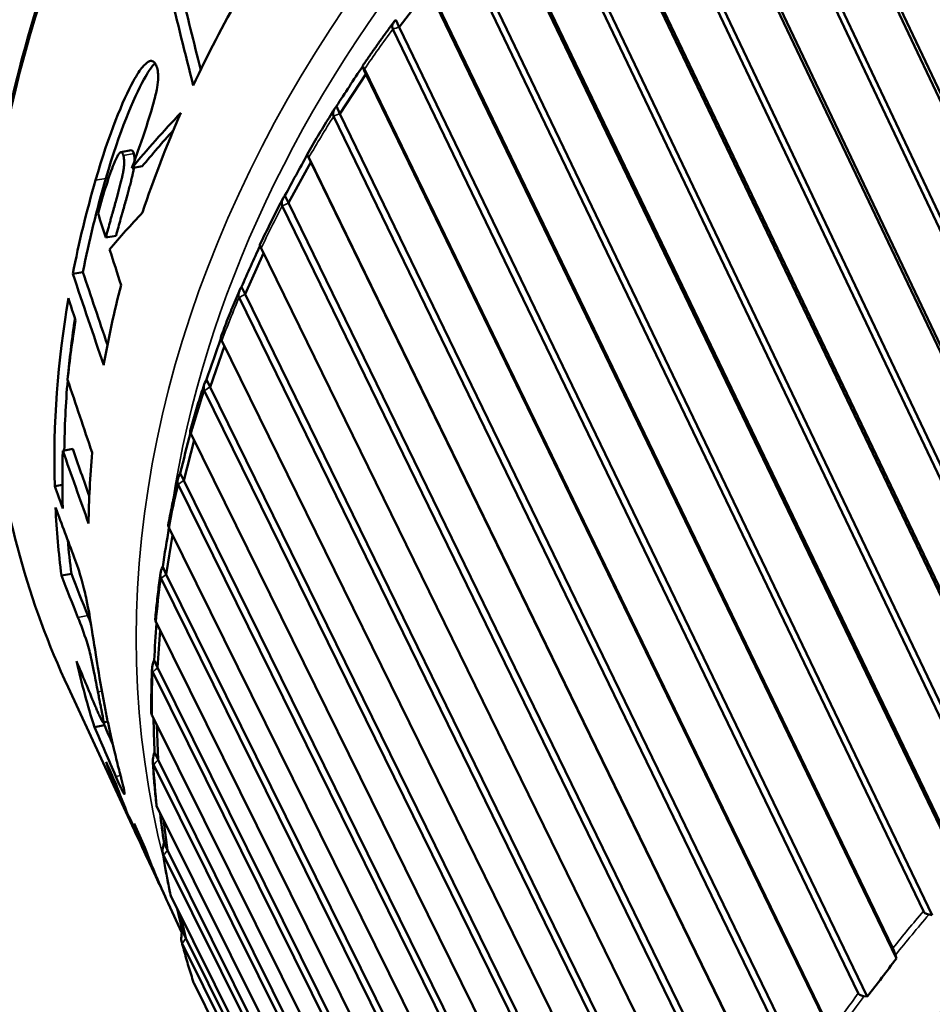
# Model space of a CAD drawing. Header units: millimetres. Extents: x 0 to 2239, y -60 to 841.
# Tile 89 of 165: x 1043.75 to 1048.21, y 186.7 to 191.51. Entities that reach past the tile are written whole.
import ezdxf

# ---------------------------------------------------------------- set-up
doc = ezdxf.new("R2010")
doc.units = ezdxf.units.MM
doc.layers.add('Sichtbar (ISO)', color=7, linetype='Continuous', lineweight=50)
doc.layers.add('Sichtbar schmal (ISO)', color=7, linetype='Continuous', lineweight=35)

msp = doc.modelspace()

# ---------------------------------------------------------------- linework, layer by layer
at = {"layer": 'Sichtbar (ISO)'}
for p, q in [((1048.8602, 189.8289), (1047.2995, 193.1311)), ((1047.3055, 193.158), (1048.8458, 189.899)), ((1048.6788, 189.5793), (1047.0698, 192.9836)), ((1048.7199, 189.5587), (1047.1009, 192.9842)), ((1049.0809, 188.143), (1046.8677, 192.7993)), ((1046.871, 192.826), (1048.8838, 188.5915)), ((1048.9032, 187.8969), (1046.6496, 192.6379)), ((1048.9469, 187.874), (1046.6811, 192.6408)), ((1048.7377, 187.6836), (1046.4632, 192.4424)), ((1046.4639, 192.4689), (1048.7262, 187.7358)), ((1048.5206, 187.5352), (1046.2583, 192.2683)), ((1048.5645, 187.5146), (1046.29, 192.2734)), ((1046.087, 192.0891), (1048.3572, 187.3643)), ((1048.3714, 187.3127), (1046.0889, 192.063)), ((1048.1688, 187.1527), (1045.8985, 191.8774)), ((1048.2127, 187.1343), (1045.9301, 191.8847)), ((1045.7427, 191.6891), (1048.0202, 186.9731)), ((1045.7472, 191.6637), (1045.604, 191.4771)), ((1048.0371, 186.9221), (1045.7472, 191.6637)), ((1045.604, 191.4771), (1045.5871, 191.5137)), ((1047.8503, 186.7518), (1045.5727, 191.4677)), ((1047.8939, 186.7356), (1045.604, 191.4771)), ((1045.4406, 191.247), (1045.3139, 191.0537)), ((1045.4406, 191.247), (1045.4236, 191.2836)), ((1045.4335, 191.2716), (1047.7175, 186.5648)), ((1047.737, 186.5147), (1045.4406, 191.247)), ((1045.3139, 191.0537), (1045.297, 191.0902)), ((1047.6104, 186.3214), (1045.3139, 191.0537)), ((1047.5672, 186.3353), (1045.2831, 191.0421)), ((1044.2927, 190.8748), (1044.2417, 190.8658)), ((1045.1711, 190.816), (1045.0618, 190.6171)), ((1045.1711, 190.816), (1045.1541, 190.8525)), ((1045.1614, 190.8396), (1047.4512, 186.1423)), ((1047.4732, 186.0932), (1045.1711, 190.816)), ((1044.2959, 190.7881), (1044.3468, 190.7971)), ((1045.0618, 190.6171), (1045.0449, 190.6536)), ((1047.364, 185.8943), (1045.0618, 190.6171)), ((1047.3215, 185.9062), (1045.0317, 190.6034)), ((1044.218, 190.4569), (1044.1681, 190.448)), ((1044.9399, 190.3723), (1044.8494, 190.1704)), ((1044.9284, 190.396), (1047.223, 185.7084)), ((1044.0559, 190.2787), (1044.0067, 190.2699)), ((1044.8494, 190.1704), (1044.8325, 190.2069)), ((1047.1149, 185.4673), (1044.8203, 190.1548)), ((1047.1565, 185.4574), (1044.8494, 190.1704)), ((1044.7359, 189.9437), (1047.0345, 185.266)), ((1044.7487, 189.9177), (1044.6782, 189.7167)), ((1044.6782, 189.7167), (1044.6612, 189.7532)), ((1046.9487, 185.0216), (1044.6502, 189.6992)), ((1046.9892, 185.0136), (1044.6782, 189.7167)), ((1044.5998, 189.4569), (1044.5492, 189.259)), ((1044.5854, 189.486), (1046.887, 184.8183)), ((1044.0062, 189.4139), (1043.9578, 189.4053)), ((1044.5492, 189.259), (1044.5323, 189.2955)), ((1043.9558, 189.2383), (1043.9181, 189.2316)), ((1046.8241, 184.5722), (1044.5225, 189.2398)), ((1046.8633, 184.566), (1044.5492, 189.259)), ((1044.4779, 189.0259), (1046.7816, 184.3682)), ((1044.4944, 188.9925), (1044.4635, 188.8005)), ((1044.4635, 188.8005), (1044.4465, 188.837)), ((1043.9995, 188.8034), (1043.9511, 188.7948)), ((1046.7796, 184.1176), (1044.4635, 188.8005)), ((1046.7419, 184.1221), (1044.4383, 188.7797)), ((1044.4141, 188.5665), (1046.7189, 183.9188)), ((1044.4336, 188.5272), (1044.4215, 188.3444)), ((1044.4215, 188.3444), (1044.4046, 188.3809)), ((1046.7028, 183.6745), (1044.398, 188.3221)), ((1046.7388, 183.6714), (1044.4215, 188.3444)), ((1043.9833, 188.2482), (1044.3064, 187.5519)), ((1044.3943, 188.1111), (1046.6993, 183.4733)), ((1044.1616, 188.0627), (1044.1121, 188.0539)), ((1044.1776, 188.0808), (1044.155, 188.0768)), ((1044.4183, 188.0629), (1044.4237, 187.8936)), ((1044.4237, 187.8936), (1044.4067, 187.9301)), ((1046.7069, 183.2323), (1044.402, 187.8701)), ((1046.7411, 183.2306), (1044.4237, 187.8936)), ((1044.4189, 187.6627), (1046.7231, 183.0345)), ((1044.4502, 187.5998), (1044.4699, 187.4514)), ((1044.4699, 187.4514), (1044.4529, 187.4879)), ((1044.3459, 187.4668), (1044.3661, 187.4234)), ((1046.7865, 182.7981), (1044.4699, 187.4514)), ((1046.7543, 182.7986), (1044.4502, 187.4267)), ((1044.4076, 187.3338), (1044.4297, 187.2862)), ((1044.4875, 187.2243), (1046.79, 182.6057)), ((1044.4733, 187.1922), (1044.5406, 187.0474)), ((1044.533, 187.1332), (1044.5598, 187.0206)), ((1048.1969, 187.1371), (1048.2127, 187.1343)), ((1044.5598, 187.0206), (1044.5429, 187.0571)), ((1046.8747, 182.3769), (1044.5598, 187.0206)), ((1046.8446, 182.3763), (1044.5422, 186.995)), ((1048.0371, 186.9221), (1048.0324, 186.9384)), ((1044.5998, 186.7991), (1046.8995, 182.1896)), ((1047.8782, 186.7376), (1047.8939, 186.7356))]:
    msp.add_line(p, q, dxfattribs=at)
for centre, major_axis, ratio, start_param, end_param in [((1049.6173, 191.8458), (-5.8053, -2.6942), 0.788675, 4.996976, 6.166491), ((1195.3143, 208.5787), (-153.157, 4.6574), 0.715192, 0.197454, 0.201748), ((1193.5231, 208.2924), (-151.262, 4.5995), 0.715192, 0.196643, 0.200367), ((1050.4827, 189.9812), (-6.0094, -2.789), 0.788675, 5.446021, 5.529227), ((1045.3698, 191.1665), (-0.2392, -0.3663), 0.045239, 4.416673, 4.951666), ((1050.3753, 190.8163), (-6.6796, -1.9302), 0.441628, 5.63508, 5.711763), ((1050.4827, 189.9812), (-6.0094, -2.789), 0.788675, 5.554159, 5.643859), ((1050.3772, 190.8158), (-6.6334, -1.9153), 0.441629, 5.659583, 5.709464), ((1045.109, 190.7327), (-0.2062, -0.3768), 0.043704, 4.412659, 4.947652), ((1050.3158, 190.3409), (6.0094, 2.789), 0.788675, 2.539202, 2.622603), ((1050.3158, 190.3409), (-5.964, -2.7679), 0.788675, 5.678623, 5.762695), ((1050.1245, 190.753), (-6.4327, -1.8481), 0.387796, 5.704282, 5.762863), ((1044.8875, 190.2881), (-0.1718, -0.3848), 0.041759, 4.412865, 4.94354), ((1292.9748, 228.6472), (-255.7233, 5.3699), 0.69881, 0.246333, 0.248371), ((1295.0045, 229.004), (-257.8738, 5.4151), 0.69881, 0.246576, 0.249109), ((1050.4827, 189.9812), (-6.0094, -2.789), 0.788675, 5.70863, 5.779865), ((1050.3158, 190.3409), (-6.0094, -2.789), 0.788675, 5.785691, 5.954405), ((1050.355, 190.2564), (-6.0094, -2.789), 0.788675, 5.790286, 5.843051), ((1050.3158, 190.3409), (-5.964, -2.7679), 0.788675, 5.804189, 5.854151), ((1044.7068, 189.8358), (-0.1363, -0.3902), 0.039345, 4.418622, 4.939278), ((1053.112, 184.3159), (-5.711, -2.6505), 0.788675, 2.728639, 6.598764), ((1050.3158, 190.3409), (-5.964, -2.7679), 0.788675, 5.859541, 5.923328), ((1211.6233, 216.5324), (-172.5013, 6.2753), 0.724871, 0.265709, 0.268624), ((1044.5683, 189.3788), (-0.0998, -0.3928), 0.036358, 4.427718, 4.935243), ((1212.2164, 217.8884), (-173.6233, 6.3167), 0.72487, 0.278082, 0.279955), ((1050.355, 190.2564), (-6.0094, -2.789), 0.788675, 5.906683, 5.958933), ((1213.4514, 218.1072), (-174.9514, 6.365), 0.72487, 0.278159, 0.281033), ((1050.4827, 189.9812), (-6.0094, -2.789), 0.788675, 5.857889, 5.921449), ((1050.3158, 190.3409), (-6.0094, -2.789), 0.788675, 5.973877, 6.036293), ((1234.8806, 223.3693), (-197.8117, 6.2641), 0.717196, 0.287655, 0.289423), ((1044.4727, 188.9203), (-0.0626, -0.3928), 0.032779, 4.440881, 4.931228), ((1050.3158, 190.3409), (-5.964, -2.7679), 0.788675, 6.005524, 6.036883), ((1044.4208, 188.4634), (-0.025, -0.3901), 0.028562, 4.458779, 4.927461), ((1050.3158, 190.3409), (-6.0094, -2.789), 0.788675, 6.116566, 6.180206), ((1049.2762, 193.8716), (9.9568, -26.1147), 0.247302, 4.829431, 4.837718), ((1050.3158, 190.3409), (-5.964, -2.7679), 0.788675, 6.179004, 6.181917), ((1217.9413, 224.4649), (-182.0649, 5.7665), 0.717195, 0.326376, 0.327128), ((1044.413, 188.0112), (0.0127, -0.3847), 0.023707, 4.48624, 4.924088), ((1219.4366, 224.7343), (-183.6644, 5.8172), 0.717195, 0.326048, 0.327954), ((1050.3158, 190.3409), (-6.0094, -2.789), 0.788675, 6.214538, 6.292168), ((1050.3553, 190.2557), (-6.0094, -2.789), 0.788675, 6.218707, 6.283185), ((1044.4492, 187.5669), (-0.0503, 0.3767), 0.018256, 1.390706, 1.779671), ((1050.3754, 190.2123), (-6.0094, -2.789), 0.788675, 6.242463, 6.292632), ((1050.4391, 190.0751), (-6.0094, -2.789), 0.788675, 6.221934, 6.293096), ((1050.417, 190.1228), (-6.0094, -2.789), 0.788675, 6.246882, 6.283185), ((1050.4827, 189.9812), (-6.0094, -2.789), 0.788675, 6.226543, 6.283185), ((1044.5293, 187.1334), (-0.0876, 0.3662), 0.012301, 1.480004, 1.777547), ((1046.2166, 190.4502), (2.6741, 5.8394), 0.526212, 4.282131, 4.321059)]:
    msp.add_ellipse(centre, major_axis=major_axis, ratio=ratio, start_param=start_param, end_param=end_param, dxfattribs=at)
msp.add_ellipse((1053.9137, 182.5883), major_axis=(-4.9435, -2.2943), ratio=0.788675, dxfattribs=at)
for points, knots in [([(1056.002, 193.8261), (1055.7673, 194.3317), (1055.4302, 194.7895), (1054.5847, 195.5645), (1054.076, 195.8811), (1052.937, 196.342), (1052.3062, 196.4853), (1050.9867, 196.5832), (1050.2981, 196.5373), (1048.9334, 196.2607), (1048.2575, 196.03), (1046.9871, 195.407), (1046.3928, 195.0149), (1045.3461, 194.1085), (1044.8938, 193.5944), (1044.1777, 192.4962), (1043.9138, 191.9123), (1043.6023, 190.7346), (1043.5542, 190.141), (1043.6673, 189.1092), (1043.7909, 188.6628), (1043.9833, 188.2482)], [3.465845, 3.465845, 3.465845, 3.465845, 3.782958, 3.782958, 4.101208, 4.101208, 4.421299, 4.421299, 4.74239, 4.74239, 5.063788, 5.063788, 5.385233, 5.385233, 5.706605, 5.706605, 6.02759, 6.02759, 6.347406, 6.347406, 6.607437, 6.607437, 6.607437, 6.607437]), ([(1045.5792, 191.5046), (1045.5686, 191.4902), (1045.558, 191.4757), (1045.5369, 191.4468), (1045.5264, 191.4322), (1045.5056, 191.4032), (1045.4952, 191.3886), (1045.4747, 191.3594), (1045.4644, 191.3448), (1045.4441, 191.3155), (1045.434, 191.3008), (1045.424, 191.2861)], [5.64165371, 5.64165371, 5.64165371, 5.64165371, 5.65022441, 5.65022441, 5.65879511, 5.65879511, 5.66736582, 5.66736582, 5.67593652, 5.67593652, 5.68450722, 5.68450722, 5.68450722, 5.68450722]), ([(1045.5871, 191.5137), (1045.58, 191.5064), (1045.5738, 191.4974), (1045.5692, 191.4828), (1045.5694, 191.4748), (1045.5723, 191.4686), (1045.5724, 191.4683), (1045.5726, 191.468), (1045.5727, 191.4677)], [0.12922201, 0.12922201, 0.12922201, 0.12922201, 0.13675171, 0.13675171, 0.14339331, 0.14339331, 0.14339331, 0.14371764, 0.14371764, 0.14371764, 0.14371764]), ([(1044.4141, 191.2908), (1044.4114, 191.2966), (1044.4083, 191.3015), (1044.402, 191.3082), (1044.3989, 191.3102), (1044.3913, 191.3126), (1044.3851, 191.3127), (1044.3665, 191.3023), (1044.3569, 191.2928), (1044.3366, 191.2681), (1044.3218, 191.2471), (1044.2522, 191.1201), (1044.1838, 190.9553), (1044.1178, 190.7283)], [0.000001, 0.000001, 0.000001, 0.000001, 0.00621562, 0.00621562, 0.01135216, 0.01135216, 0.01784806, 0.01784806, 0.02475346, 0.02475346, 0.03299059, 0.03299059, 0.0539234, 0.0539234, 0.0539234, 0.0539234]), ([(1044.4085, 191.3006), (1044.4057, 191.2976), (1044.4028, 191.2944), (1044.389, 191.2777), (1044.3741, 191.2568), (1044.3039, 191.1299), (1044.2346, 190.9645), (1044.1681, 190.7372)], [0.02281095, 0.02281095, 0.02281095, 0.02281095, 0.02493748, 0.02493748, 0.03328751, 0.03328751, 0.05468303, 0.05468303, 0.05468303, 0.05468303]), ([(1044.2959, 190.7881), (1044.3089, 190.8259), (1044.3705, 190.9909), (1044.4094, 191.1344), (1044.4152, 191.1582), (1044.4226, 191.2017), (1044.424, 191.2165), (1044.4249, 191.2413), (1044.4242, 191.253), (1044.4205, 191.2743), (1044.4176, 191.2832), (1044.4141, 191.2908)], [0.000001, 0.000001, 0.000001, 0.000001, 0.02751651, 0.02751651, 0.03262038, 0.03262038, 0.03687996, 0.03687996, 0.04158533, 0.04158533, 0.0462936, 0.0462936, 0.0462936, 0.0462936]), ([(1045.4335, 191.2716), (1045.4333, 191.2719), (1045.4332, 191.2722), (1045.433, 191.2725), (1045.4302, 191.2787), (1045.4276, 191.2834), (1045.4244, 191.2872), (1045.4236, 191.2863), (1045.4236, 191.2836)], [0.14306897, 0.14306897, 0.14306897, 0.14306897, 0.14339331, 0.14339331, 0.14339331, 0.15003491, 0.15003491, 0.15756461, 0.15756461, 0.15756461, 0.15756461]), ([(1045.288, 191.0784), (1045.2787, 191.0636), (1045.2695, 191.0488), (1045.2512, 191.0191), (1045.2421, 191.0043), (1045.224, 190.9745), (1045.215, 190.9596), (1045.1973, 190.9297), (1045.1884, 190.9148), (1045.1709, 190.8848), (1045.1622, 190.8699), (1045.1536, 190.8548)], [5.72453986, 5.72453986, 5.72453986, 5.72453986, 5.73302366, 5.73302366, 5.74150746, 5.74150746, 5.74999126, 5.74999126, 5.75847507, 5.75847507, 5.76695887, 5.76695887, 5.76695887, 5.76695887]), ([(1045.297, 191.0902), (1045.29, 191.0823), (1045.284, 191.0727), (1045.2795, 191.0574), (1045.2798, 191.0491), (1045.2827, 191.043), (1045.2828, 191.0427), (1045.283, 191.0424), (1045.2831, 191.0421)], [0.12922201, 0.12922201, 0.12922201, 0.12922201, 0.13675171, 0.13675171, 0.14339331, 0.14339331, 0.14339331, 0.14371764, 0.14371764, 0.14371764, 0.14371764]), ([(1044.2539, 190.8497), (1044.2529, 190.8531), (1044.2518, 190.8563), (1044.2494, 190.8612), (1044.2481, 190.863), (1044.2451, 190.8657), (1044.2433, 190.8662), (1044.2392, 190.8652), (1044.237, 190.8635), (1044.2316, 190.8575), (1044.2283, 190.852), (1044.2205, 190.8377), (1044.2148, 190.826), (1044.1856, 190.7547), (1044.1573, 190.666), (1044.1301, 190.5664)], [0.000001, 0.000001, 0.000001, 0.000001, 0.00297133, 0.00297133, 0.00543519, 0.00543519, 0.00852556, 0.00852556, 0.01189239, 0.01189239, 0.01719532, 0.01719532, 0.02408127, 0.02408127, 0.04321745, 0.04321745, 0.04321745, 0.04321745]), ([(1044.2927, 190.8748), (1044.2945, 190.8751), (1044.2961, 190.8746), (1044.2991, 190.872), (1044.3003, 190.8702), (1044.3027, 190.8654), (1044.3039, 190.8622), (1044.3049, 190.8587)], [-0.008293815, -0.008293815, -0.008293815, -0.008293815, -0.0054334, -0.0054334, -0.002970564, -0.002970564, -0.000001, -0.000001, -0.000001, -0.000001]), ([(1044.3049, 190.8587), (1044.3063, 190.8539), (1044.3073, 190.8488), (1044.308, 190.8436), (1044.3087, 190.8384), (1044.309, 190.8329), (1044.3091, 190.8273), (1044.3091, 190.8269), (1044.3091, 190.8265), (1044.3091, 190.8261)], [0, 0, 0, 0, 0.0666667, 0.0666667, 0.0666667, 0.1333333, 0.1333333, 0.1333333, 0.137926, 0.137926, 0.137926, 0.137926]), ([(1045.1614, 190.8396), (1045.1613, 190.8399), (1045.1611, 190.8402), (1045.161, 190.8405), (1045.1581, 190.8467), (1045.1557, 190.8515), (1045.1534, 190.8556), (1045.1533, 190.855), (1045.1541, 190.8525)], [0.14306897, 0.14306897, 0.14306897, 0.14306897, 0.14339331, 0.14339331, 0.14339331, 0.15003491, 0.15003491, 0.15756461, 0.15756461, 0.15756461, 0.15756461]), ([(1044.2539, 190.8497), (1044.2553, 190.8449), (1044.2563, 190.8399), (1044.2571, 190.8347), (1044.2578, 190.8295), (1044.2581, 190.8241), (1044.2582, 190.8185), (1044.2582, 190.8129), (1044.258, 190.807), (1044.2575, 190.8009), (1044.2569, 190.7947), (1044.2561, 190.7883), (1044.2551, 190.7815), (1044.254, 190.7748), (1044.2527, 190.7678), (1044.2513, 190.7605), (1044.251, 190.759), (1044.2506, 190.7574), (1044.2503, 190.7558), (1044.2491, 190.75), (1044.2478, 190.7441), (1044.2464, 190.7381), (1044.2447, 190.7303), (1044.2428, 190.7223), (1044.2407, 190.7141), (1044.2387, 190.7058), (1044.2365, 190.6972), (1044.2342, 190.6884), (1044.2319, 190.6795), (1044.2294, 190.6704), (1044.2268, 190.6609), (1044.2262, 190.6587), (1044.2256, 190.6565), (1044.225, 190.6543), (1044.223, 190.6469), (1044.2209, 190.6393), (1044.2187, 190.6314), (1044.2159, 190.6213), (1044.213, 190.6108), (1044.2099, 190.5999), (1044.2069, 190.5889), (1044.2037, 190.5777), (1044.2004, 190.5659), (1044.1991, 190.5611), (1044.1977, 190.5563), (1044.1964, 190.5513), (1044.1944, 190.5442), (1044.1923, 190.5369), (1044.1903, 190.5295), (1044.1868, 190.5169), (1044.1832, 190.5038), (1044.1795, 190.4903), (1044.1758, 190.4767), (1044.172, 190.4626), (1044.1681, 190.448)], [0, 0, 0, 0, 0.066667, 0.066667, 0.066667, 0.133333, 0.133333, 0.133333, 0.2, 0.2, 0.2, 0.266667, 0.266667, 0.266667, 0.333333, 0.333333, 0.333333, 0.347781, 0.347781, 0.347781, 0.4, 0.4, 0.4, 0.466667, 0.466667, 0.466667, 0.533333, 0.533333, 0.533333, 0.6, 0.6, 0.6, 0.615283, 0.615283, 0.615283, 0.666667, 0.666667, 0.666667, 0.733333, 0.733333, 0.733333, 0.8, 0.8, 0.8, 0.827339, 0.827339, 0.827339, 0.866667, 0.866667, 0.866667, 0.933333, 0.933333, 0.933333, 1, 1, 1, 1]), ([(1044.3058, 190.7899), (1044.3048, 190.7834), (1044.3035, 190.7766), (1044.3021, 190.7696), (1044.3017, 190.768), (1044.3014, 190.7664), (1044.3011, 190.7648), (1044.2998, 190.7591), (1044.2985, 190.7532), (1044.2972, 190.7471), (1044.2954, 190.7394), (1044.2935, 190.7314), (1044.2914, 190.7231), (1044.2893, 190.7148), (1044.2871, 190.7063), (1044.2848, 190.6974), (1044.2824, 190.6885), (1044.28, 190.6794), (1044.2773, 190.6699), (1044.2767, 190.6677), (1044.2761, 190.6655), (1044.2755, 190.6633), (1044.2735, 190.6559), (1044.2714, 190.6483), (1044.2692, 190.6404), (1044.2663, 190.6303), (1044.2634, 190.6197), (1044.2603, 190.6088), (1044.2572, 190.5979), (1044.254, 190.5866), (1044.2507, 190.5749), (1044.2493, 190.5701), (1044.248, 190.5652), (1044.2466, 190.5602), (1044.2446, 190.5531), (1044.2425, 190.5458), (1044.2404, 190.5384), (1044.2369, 190.5258), (1044.2333, 190.5127), (1044.2295, 190.4992), (1044.2258, 190.4856), (1044.2219, 190.4715), (1044.218, 190.4569)], [0.2689969, 0.2689969, 0.2689969, 0.2689969, 0.3333333, 0.3333333, 0.3333333, 0.3480513, 0.3480513, 0.3480513, 0.4, 0.4, 0.4, 0.4666667, 0.4666667, 0.4666667, 0.5333333, 0.5333333, 0.5333333, 0.6, 0.6, 0.6, 0.6154321, 0.6154321, 0.6154321, 0.6666667, 0.6666667, 0.6666667, 0.7333333, 0.7333333, 0.7333333, 0.8, 0.8, 0.8, 0.8274161, 0.8274161, 0.8274161, 0.8666667, 0.8666667, 0.8666667, 0.9333333, 0.9333333, 0.9333333, 1, 1, 1, 1]), ([(1045.0348, 190.6386), (1045.027, 190.6235), (1045.0192, 190.6085), (1045.0037, 190.5783), (1044.996, 190.5633), (1044.9808, 190.5331), (1044.9733, 190.5179), (1044.9584, 190.4877), (1044.951, 190.4725), (1044.9363, 190.4422), (1044.9291, 190.427), (1044.9219, 190.4118)], [5.80744524, 5.80744524, 5.80744524, 5.80744524, 5.81583493, 5.81583493, 5.82422463, 5.82422463, 5.83261432, 5.83261432, 5.84100402, 5.84100402, 5.84939371, 5.84939371, 5.84939371, 5.84939371]), ([(1045.0449, 190.6536), (1045.0381, 190.6451), (1045.0323, 190.635), (1045.0281, 190.619), (1045.0284, 190.6105), (1045.0313, 190.6044), (1045.0314, 190.6041), (1045.0316, 190.6038), (1045.0317, 190.6035)], [0.12922201, 0.12922201, 0.12922201, 0.12922201, 0.13675171, 0.13675171, 0.14339331, 0.14339331, 0.14339331, 0.14371764, 0.14371764, 0.14371764, 0.14371764]), ([(1044.9284, 190.3959), (1044.9282, 190.3963), (1044.9281, 190.3966), (1044.9279, 190.3969), (1044.9251, 190.403), (1044.9229, 190.408), (1044.9219, 190.411), (1044.9218, 190.4115), (1044.9219, 190.4117)], [0.143068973, 0.143068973, 0.143068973, 0.143068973, 0.143393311, 0.143393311, 0.143393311, 0.150034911, 0.150034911, 0.153034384, 0.153034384, 0.153034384, 0.153034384]), ([(1044.8216, 190.1881), (1044.8152, 190.1729), (1044.8088, 190.1578), (1044.7962, 190.1274), (1044.79, 190.1122), (1044.7777, 190.0818), (1044.7716, 190.0666), (1044.7596, 190.0362), (1044.7537, 190.0209), (1044.742, 189.9904), (1044.7362, 189.9752), (1044.7304, 189.9599)], [5.89036536, 5.89036536, 5.89036536, 5.89036536, 5.89865565, 5.89865565, 5.90694593, 5.90694593, 5.91523622, 5.91523622, 5.92352651, 5.92352651, 5.93181679, 5.93181679, 5.93181679, 5.93181679]), ([(1044.8325, 190.2069), (1044.826, 190.1979), (1044.8204, 190.1872), (1044.8165, 190.1706), (1044.817, 190.1619), (1044.8198, 190.1557), (1044.82, 190.1554), (1044.8201, 190.1551), (1044.8203, 190.1548)], [0.12922201, 0.12922201, 0.12922201, 0.12922201, 0.13675171, 0.13675171, 0.14339331, 0.14339331, 0.14339331, 0.14371764, 0.14371764, 0.14371764, 0.14371764]), ([(1044.7359, 189.9437), (1044.7358, 189.944), (1044.7356, 189.9443), (1044.7355, 189.9446), (1044.7326, 189.9508), (1044.7308, 189.9559), (1044.7303, 189.9589), (1044.7303, 189.9595), (1044.7305, 189.9598)], [0.143068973, 0.143068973, 0.143068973, 0.143068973, 0.143393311, 0.143393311, 0.143393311, 0.150034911, 0.150034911, 0.152257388, 0.152257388, 0.152257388, 0.152257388]), ([(1044.6612, 189.7532), (1044.6551, 189.7436), (1044.6498, 189.7324), (1044.6463, 189.7152), (1044.6468, 189.7064), (1044.6497, 189.7002), (1044.6498, 189.6999), (1044.65, 189.6996), (1044.6501, 189.6993)], [0.12922201, 0.12922201, 0.12922201, 0.12922201, 0.13675171, 0.13675171, 0.14339331, 0.14339331, 0.14339331, 0.14371764, 0.14371764, 0.14371764, 0.14371764]), ([(1044.6498, 189.7301), (1044.6448, 189.7149), (1044.6399, 189.6997), (1044.6303, 189.6694), (1044.6255, 189.6542), (1044.6162, 189.6238), (1044.6116, 189.6086), (1044.6025, 189.5782), (1044.598, 189.563), (1044.5892, 189.5326), (1044.5849, 189.5174), (1044.5806, 189.5021)], [5.9732944, 5.9732944, 5.9732944, 5.9732944, 5.98148242, 5.98148242, 5.98967044, 5.98967044, 5.99785846, 5.99785846, 6.00604648, 6.00604648, 6.0142345, 6.0142345, 6.0142345, 6.0142345]), ([(1044.5854, 189.486), (1044.5853, 189.4863), (1044.5852, 189.4866), (1044.585, 189.4869), (1044.5821, 189.4931), (1044.5805, 189.4983), (1044.5805, 189.5013), (1044.5805, 189.5017), (1044.5807, 189.5021)], [0.143068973, 0.143068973, 0.143068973, 0.143068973, 0.143393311, 0.143393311, 0.143393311, 0.150034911, 0.150034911, 0.151390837, 0.151390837, 0.151390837, 0.151390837]), ([(1044.5207, 189.2676), (1044.5172, 189.2526), (1044.5138, 189.2375), (1044.5071, 189.2074), (1044.5038, 189.1923), (1044.4974, 189.1622), (1044.4942, 189.1471), (1044.4881, 189.1169), (1044.4851, 189.1019), (1044.4792, 189.0717), (1044.4763, 189.0566), (1044.4735, 189.0416)], [6.05622511, 6.05622511, 6.05622511, 6.05622511, 6.06431101, 6.06431101, 6.0723969, 6.0723969, 6.0804828, 6.0804828, 6.08856869, 6.08856869, 6.09665459, 6.09665459, 6.09665459, 6.09665459]), ([(1044.5323, 189.2955), (1044.5265, 189.2855), (1044.5216, 189.2737), (1044.5185, 189.256), (1044.5192, 189.247), (1044.5221, 189.2408), (1044.5222, 189.2405), (1044.5224, 189.2402), (1044.5225, 189.2399)], [0.12922201, 0.12922201, 0.12922201, 0.12922201, 0.13675171, 0.13675171, 0.14339331, 0.14339331, 0.14339331, 0.14371764, 0.14371764, 0.14371764, 0.14371764]), ([(1044.4779, 189.0259), (1044.4778, 189.0262), (1044.4776, 189.0265), (1044.4775, 189.0268), (1044.4746, 189.033), (1044.4732, 189.0383), (1044.4735, 189.0412), (1044.4735, 189.0414), (1044.4735, 189.0415)], [0.143068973, 0.143068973, 0.143068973, 0.143068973, 0.143393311, 0.143393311, 0.143393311, 0.150034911, 0.150034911, 0.150425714, 0.150425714, 0.150425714, 0.150425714]), ([(1044.0139, 188.8833), (1044.0263, 188.8507), (1044.039, 188.813), (1044.061, 188.7344), (1044.0683, 188.7027), (1044.0838, 188.629), (1044.0919, 188.5804), (1044.1107, 188.4628), (1044.121, 188.3945), (1044.1404, 188.2752), (1044.1526, 188.2053), (1044.1664, 188.1359)], [0.000001, 0.000001, 0.000001, 0.000001, 0.0281775, 0.0281775, 0.0526411, 0.0526411, 0.0976299, 0.0976299, 0.1614905, 0.1614905, 0.251883, 0.251883, 0.251883, 0.251883]), ([(1044.4465, 188.837), (1044.4412, 188.8265), (1044.4368, 188.8143), (1044.4341, 188.796), (1044.435, 188.7869), (1044.4378, 188.7807), (1044.438, 188.7804), (1044.4381, 188.7801), (1044.4383, 188.7798)], [0.12922201, 0.12922201, 0.12922201, 0.12922201, 0.13675171, 0.13675171, 0.14339331, 0.14339331, 0.14339331, 0.14371764, 0.14371764, 0.14371764, 0.14371764]), ([(1044.4353, 188.804), (1044.4333, 188.7891), (1044.4313, 188.7743), (1044.4275, 188.7445), (1044.4257, 188.7297), (1044.4222, 188.6999), (1044.4205, 188.6851), (1044.4173, 188.6554), (1044.4157, 188.6405), (1044.4127, 188.6109), (1044.4113, 188.596), (1044.41, 188.5812)], [6.13914884, 6.13914884, 6.13914884, 6.13914884, 6.1471363, 6.1471363, 6.15512375, 6.15512375, 6.16311121, 6.16311121, 6.17109866, 6.17109866, 6.17908612, 6.17908612, 6.17908612, 6.17908612]), ([(1044.0315, 188.5904), (1044.0468, 188.5518), (1044.0617, 188.5128), (1044.0791, 188.4579), (1044.0836, 188.4427), (1044.0908, 188.4154), (1044.0945, 188.4009), (1044.1031, 188.3617), (1044.1073, 188.3404), (1044.1177, 188.2864), (1044.1236, 188.2551), (1044.1291, 188.2267)], [-0.1304188, -0.1304188, -0.1304188, -0.1304188, -0.0732231, -0.0732231, -0.0527252, -0.0527252, -0.037817, -0.037817, -0.021769, -0.021769, -0.000001, -0.000001, -0.000001, -0.000001]), ([(1044.4141, 188.5665), (1044.4139, 188.5668), (1044.4138, 188.5671), (1044.4136, 188.5674), (1044.4111, 188.573), (1044.4098, 188.578), (1044.41, 188.5812)], [0.143068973, 0.143068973, 0.143068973, 0.143068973, 0.143393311, 0.143393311, 0.143393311, 0.149370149, 0.149370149, 0.149370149, 0.149370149]), ([(1044.4046, 188.3809), (1044.3998, 188.3699), (1044.3958, 188.3572), (1044.3937, 188.3385), (1044.3947, 188.3292), (1044.3976, 188.3231), (1044.3977, 188.3227), (1044.3979, 188.3225), (1044.398, 188.3221)], [0.12922201, 0.12922201, 0.12922201, 0.12922201, 0.13675171, 0.13675171, 0.14339331, 0.14339331, 0.14339331, 0.14371764, 0.14371764, 0.14371764, 0.14371764]), ([(1044.3943, 188.3424), (1044.3937, 188.3278), (1044.3932, 188.3132), (1044.3923, 188.2841), (1044.3919, 188.2695), (1044.3913, 188.2404), (1044.391, 188.2258), (1044.3906, 188.1968), (1044.3905, 188.1822), (1044.3904, 188.1532), (1044.3904, 188.1387), (1044.3905, 188.1242)], [6.22205577, 6.22205577, 6.22205577, 6.22205577, 6.22995244, 6.22995244, 6.2378491, 6.2378491, 6.24574577, 6.24574577, 6.25364244, 6.25364244, 6.26153911, 6.26153911, 6.26153911, 6.26153911]), ([(1044.1291, 188.2267), (1044.131, 188.2169), (1044.1328, 188.2076), (1044.1345, 188.1987), (1044.1363, 188.1899), (1044.138, 188.1814), (1044.1396, 188.1734), (1044.1412, 188.1654), (1044.1427, 188.1579), (1044.1441, 188.1507), (1044.145, 188.1462), (1044.1459, 188.1419), (1044.1467, 188.1377), (1044.1472, 188.1352), (1044.1476, 188.1328), (1044.1481, 188.1305), (1044.1493, 188.1242), (1044.1505, 188.1183), (1044.1515, 188.1129), (1044.1525, 188.1074), (1044.1534, 188.1025), (1044.1541, 188.0981), (1044.1548, 188.0938), (1044.1554, 188.09), (1044.1557, 188.087), (1044.1561, 188.0839), (1044.1562, 188.0815), (1044.1562, 188.0798), (1044.1561, 188.0782), (1044.1558, 188.0772), (1044.1553, 188.0769), (1044.1548, 188.0766), (1044.1541, 188.0769), (1044.1532, 188.0778), (1044.1523, 188.0788), (1044.1511, 188.0805), (1044.1497, 188.0828), (1044.1483, 188.0852), (1044.1466, 188.0883), (1044.1447, 188.0922), (1044.1428, 188.096), (1044.1407, 188.1005), (1044.1384, 188.1055), (1044.1361, 188.1106), (1044.1336, 188.1162), (1044.131, 188.1223), (1044.1283, 188.1284), (1044.1255, 188.1349), (1044.1226, 188.1419), (1044.1196, 188.149), (1044.1165, 188.1564), (1044.1132, 188.1642)], [0, 0, 0, 0, 0.0625, 0.0625, 0.0625, 0.125, 0.125, 0.125, 0.1875, 0.1875, 0.1875, 0.226992, 0.226992, 0.226992, 0.25, 0.25, 0.25, 0.3125, 0.3125, 0.3125, 0.375, 0.375, 0.375, 0.4375, 0.4375, 0.4375, 0.5, 0.5, 0.5, 0.5625, 0.5625, 0.5625, 0.625, 0.625, 0.625, 0.6875, 0.6875, 0.6875, 0.75, 0.75, 0.75, 0.8125, 0.8125, 0.8125, 0.875, 0.875, 0.875, 0.9375, 0.9375, 0.9375, 1, 1, 1, 1]), ([(1044.217, 187.8126), (1044.2221, 187.801), (1044.2267, 187.7905), (1044.2309, 187.7812), (1044.2351, 187.7719), (1044.2389, 187.7638), (1044.2422, 187.7568), (1044.2454, 187.7499), (1044.2483, 187.7442), (1044.2506, 187.7396), (1044.253, 187.735), (1044.2549, 187.7317), (1044.2565, 187.7294), (1044.258, 187.7272), (1044.259, 187.7261), (1044.2597, 187.7262), (1044.2603, 187.7262), (1044.2606, 187.7275), (1044.2604, 187.7299), (1044.2602, 187.7324), (1044.2596, 187.736), (1044.2586, 187.741), (1044.2576, 187.7459), (1044.2562, 187.7521), (1044.2544, 187.7595), (1044.2526, 187.7669), (1044.2505, 187.7754), (1044.2481, 187.785), (1044.2471, 187.7889), (1044.2461, 187.7929), (1044.245, 187.7971), (1044.2434, 187.8032), (1044.2417, 187.8098), (1044.24, 187.8167), (1044.237, 187.8282), (1044.2338, 187.8408), (1044.2304, 187.8544), (1044.2269, 187.868), (1044.2233, 187.8826), (1044.2194, 187.8982), (1044.2156, 187.9138), (1044.2115, 187.9304), (1044.2074, 187.9481), (1044.2032, 187.9657), (1044.1988, 187.9843), (1044.1944, 188.0041), (1044.1899, 188.0238), (1044.1853, 188.0446), (1044.1807, 188.0665), (1044.176, 188.0885), (1044.1712, 188.1116), (1044.1664, 188.1359)], [0, 0, 0, 0, 0.0625, 0.0625, 0.0625, 0.125, 0.125, 0.125, 0.1875, 0.1875, 0.1875, 0.25, 0.25, 0.25, 0.3125, 0.3125, 0.3125, 0.375, 0.375, 0.375, 0.4375, 0.4375, 0.4375, 0.5, 0.5, 0.5, 0.5625, 0.5625, 0.5625, 0.587738, 0.587738, 0.587738, 0.625, 0.625, 0.625, 0.6875, 0.6875, 0.6875, 0.75, 0.75, 0.75, 0.8125, 0.8125, 0.8125, 0.875, 0.875, 0.875, 0.9375, 0.9375, 0.9375, 1, 1, 1, 1]), ([(1044.3943, 188.1111), (1044.3942, 188.1114), (1044.394, 188.1117), (1044.3939, 188.112), (1044.3918, 188.1166), (1044.3907, 188.1209), (1044.3906, 188.1241)], [0.143068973, 0.143068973, 0.143068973, 0.143068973, 0.143393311, 0.143393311, 0.143393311, 0.148291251, 0.148291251, 0.148291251, 0.148291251]), ([(1044.4067, 187.9301), (1044.4024, 187.9188), (1044.399, 187.9057), (1044.3975, 187.8866), (1044.3987, 187.8772), (1044.4015, 187.871), (1044.4017, 187.8707), (1044.4018, 187.8704), (1044.402, 187.8701)], [0.12922201, 0.12922201, 0.12922201, 0.12922201, 0.13675171, 0.13675171, 0.14339331, 0.14339331, 0.14339331, 0.14371764, 0.14371764, 0.14371764, 0.14371764]), ([(1044.3981, 187.8861), (1044.3989, 187.8719), (1044.3998, 187.8576), (1044.4017, 187.8292), (1044.4027, 187.815), (1044.4049, 187.7867), (1044.406, 187.7725), (1044.4085, 187.7442), (1044.4098, 187.7301), (1044.4125, 187.7018), (1044.4139, 187.6877), (1044.4154, 187.6736)], [0.02175009, 0.02175009, 0.02175009, 0.02175009, 0.0295678, 0.0295678, 0.03738551, 0.03738551, 0.04520321, 0.04520321, 0.05302092, 0.05302092, 0.06083863, 0.06083863, 0.06083863, 0.06083863]), ([(1044.4189, 187.6627), (1044.4187, 187.663), (1044.4186, 187.6633), (1044.4185, 187.6636), (1044.4168, 187.6671), (1044.4158, 187.6706), (1044.4155, 187.6735)], [0.143068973, 0.143068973, 0.143068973, 0.143068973, 0.143393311, 0.143393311, 0.143393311, 0.147188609, 0.147188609, 0.147188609, 0.147188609]), ([(1044.4529, 187.4879), (1044.4492, 187.4762), (1044.4464, 187.4628), (1044.4455, 187.4433), (1044.4469, 187.4337), (1044.4497, 187.4276), (1044.4499, 187.4273), (1044.45, 187.427), (1044.4502, 187.4267)], [0.12922201, 0.12922201, 0.12922201, 0.12922201, 0.13675171, 0.13675171, 0.14339331, 0.14339331, 0.14339331, 0.14371764, 0.14371764, 0.14371764, 0.14371764]), ([(1044.4466, 187.4383), (1044.4488, 187.4245), (1044.451, 187.4107), (1044.4557, 187.3832), (1044.4581, 187.3694), (1044.4631, 187.342), (1044.4656, 187.3282), (1044.4708, 187.3008), (1044.4735, 187.2872), (1044.4789, 187.2598), (1044.4817, 187.2462), (1044.4846, 187.2325)], [0.10459203, 0.10459203, 0.10459203, 0.10459203, 0.11234667, 0.11234667, 0.12010131, 0.12010131, 0.12785595, 0.12785595, 0.13561059, 0.13561059, 0.14336523, 0.14336523, 0.14336523, 0.14336523]), ([(1044.4875, 187.2243), (1044.4874, 187.2246), (1044.4872, 187.2249), (1044.4871, 187.2252), (1044.4859, 187.2277), (1044.4851, 187.2302), (1044.4847, 187.2325)], [0.143068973, 0.143068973, 0.143068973, 0.143068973, 0.143393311, 0.143393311, 0.143393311, 0.146053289, 0.146053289, 0.146053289, 0.146053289]), ([(1048.1688, 187.1527), (1048.1703, 187.1496), (1048.1733, 187.1465), (1048.181, 187.1416), (1048.1875, 187.1392), (1048.1945, 187.1376), (1048.1957, 187.1374), (1048.1969, 187.1371)], [-0.071182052, -0.071182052, -0.071182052, -0.071182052, -0.068033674, -0.068033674, -0.064108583, -0.064108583, -0.063368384, -0.063368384, -0.063368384, -0.063368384]), ([(1044.5429, 187.0571), (1044.5398, 187.0452), (1044.5375, 187.0315), (1044.5373, 187.0117), (1044.5389, 187.002), (1044.5418, 186.9959), (1044.5419, 186.9956), (1044.5421, 186.9953), (1044.5422, 186.995)], [0.12922201, 0.12922201, 0.12922201, 0.12922201, 0.13675171, 0.13675171, 0.14339331, 0.14339331, 0.14339331, 0.14371764, 0.14371764, 0.14371764, 0.14371764]), ([(1044.5395, 187.0024), (1044.543, 186.989), (1044.5467, 186.9757), (1044.554, 186.9492), (1044.5578, 186.9359), (1044.5654, 186.9094), (1044.5693, 186.8962), (1044.5772, 186.8698), (1044.5812, 186.8566), (1044.5894, 186.8303), (1044.5935, 186.8172), (1044.5977, 186.8041)], [0.18738698, 0.18738698, 0.18738698, 0.18738698, 0.19509799, 0.19509799, 0.20280901, 0.20280901, 0.21052002, 0.21052002, 0.21823103, 0.21823103, 0.22594204, 0.22594204, 0.22594204, 0.22594204]), ([(1048.0324, 186.9384), (1048.0321, 186.9397), (1048.0317, 186.9409), (1048.0295, 186.9483), (1048.0271, 186.9556), (1048.0235, 186.9655), (1048.0217, 186.9701), (1048.0202, 186.9731)], [-0.007986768, -0.007986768, -0.007986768, -0.007986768, -0.00724657, -0.00724657, -0.003321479, -0.003321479, -0.000173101, -0.000173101, -0.000173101, -0.000173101]), ([(1044.5998, 186.7991), (1044.5996, 186.7994), (1044.5995, 186.7997), (1044.5994, 186.8), (1044.5987, 186.8014), (1044.5982, 186.8027), (1044.5978, 186.8041)], [0.143068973, 0.143068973, 0.143068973, 0.143068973, 0.143393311, 0.143393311, 0.143393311, 0.144874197, 0.144874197, 0.144874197, 0.144874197]), ([(1047.8503, 186.7518), (1047.8518, 186.7488), (1047.8548, 186.7458), (1047.8625, 186.7411), (1047.8689, 186.7391), (1047.8759, 186.7379), (1047.877, 186.7377), (1047.8782, 186.7376)], [-0.071182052, -0.071182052, -0.071182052, -0.071182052, -0.068033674, -0.068033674, -0.064108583, -0.064108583, -0.063368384, -0.063368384, -0.063368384, -0.063368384])]:
    msp.add_open_spline(points, degree=3, knots=knots, dxfattribs=at)
for points in [[(1044.1681, 190.448), (1044.1554, 190.4875), (1044.1427, 190.527), (1044.1301, 190.5664)], [(1044.2429, 190.2157), (1044.2241, 190.2737), (1044.2054, 190.3317), (1044.1868, 190.3897)], [(1044.0201, 190.042), (1044.0085, 190.0786), (1043.9968, 190.1152), (1043.9852, 190.1518)], [(1043.9181, 189.2316), (1043.9313, 189.1953), (1043.9446, 189.159), (1043.958, 189.1228)], [(1043.9511, 188.7948), (1043.9778, 188.7266), (1044.0046, 188.6585), (1044.0315, 188.5904)], [(1044.08, 188.599), (1044.0531, 188.6671), (1044.0263, 188.7352), (1043.9995, 188.8034)], [(1044.08, 188.599), (1044.0851, 188.5862), (1044.0901, 188.5732), (1044.0951, 188.5602)], [(1044.2167, 187.778), (1044.201, 187.8132), (1044.1853, 187.8484), (1044.1697, 187.8836)], [(1044.3317, 187.5077), (1044.315, 187.5447), (1044.2982, 187.5817), (1044.2815, 187.6186)], [(1044.3585, 187.465), (1044.3411, 187.5038), (1044.3237, 187.5427), (1044.3064, 187.5815)]]:
    msp.add_open_spline(points, degree=3, dxfattribs=at)
at = {"layer": 'Sichtbar schmal (ISO)'}
for p, q in [((1044.3049, 190.8587), (1044.2539, 190.8497)), ((1044.1681, 190.7372), (1044.1178, 190.7283)), ((1044.0315, 188.5904), (1044.08, 188.599)), ((1044.1486, 188.2301), (1044.1291, 188.2267)), ((1044.217, 187.8126), (1044.24, 187.8167))]:
    msp.add_line(p, q, dxfattribs=at)
for centre, major_axis, start_param, end_param in [((1049.9926, 191.0371), (6.0094, 2.789), 0, 3.141593), ((1050.7173, 189.4756), (-6.0094, -2.789), 3.287601, 6.137177), ((1050.7432, 189.4199), (5.9186, 2.7469), 0.481447, 2.660145), ((1050.874, 189.1381), (-6.0848, -2.824), 5.319664, 5.3581), ((1050.874, 189.1381), (-6.0848, -2.824), 5.402338, 5.440773), ((1050.874, 189.1381), (-6.0848, -2.824), 5.485011, 5.523447), ((1050.874, 189.1381), (-6.0848, -2.824), 5.567685, 5.60612), ((1050.874, 189.1381), (-6.0848, -2.824), 5.650358, 5.688794), ((1050.874, 189.1381), (-6.0848, -2.824), 5.733032, 5.771467), ((1050.874, 189.1381), (-6.0848, -2.824), 5.815705, 5.854141), ((1050.874, 189.1381), (-6.0848, -2.824), 5.898379, 5.936814), ((1050.874, 189.1381), (-6.0848, -2.824), 5.981052, 6.019488), ((1050.874, 189.1381), (-6.0848, -2.824), 6.063726, 6.102161), ((1053.0379, 184.4754), (5.9525, 2.7625), 2.095886, 2.133346), ((1053.0469, 184.4562), (-5.9392, -2.7564), 5.23543, 5.276987), ((1050.874, 189.1381), (-6.0848, -2.824), 6.146399, 6.184835), ((1053.0379, 184.4754), (5.9525, 2.7625), 2.178559, 2.216019), ((1053.0469, 184.4562), (-5.9392, -2.7564), 5.318104, 5.359661)]:
    msp.add_ellipse(centre, major_axis=major_axis, ratio=0.788675, start_param=start_param, end_param=end_param, dxfattribs=at)
for points in [[(1045.604, 191.4771), (1045.5935, 191.4741), (1045.5832, 191.4707), (1045.5727, 191.4677)], [(1045.4335, 191.2716), (1045.4359, 191.2633), (1045.4381, 191.2554), (1045.4406, 191.247)], [(1045.3139, 191.0537), (1045.3036, 191.0499), (1045.2934, 191.0458), (1045.2831, 191.0421)], [(1045.1614, 190.8395), (1045.1647, 190.8316), (1045.1678, 190.824), (1045.1711, 190.816)], [(1045.0618, 190.6171), (1045.0517, 190.6127), (1045.0418, 190.6079), (1045.0317, 190.6035)], [(1044.8494, 190.1704), (1044.8396, 190.1654), (1044.83, 190.1599), (1044.8203, 190.1548)], [(1044.6782, 189.7167), (1044.6687, 189.711), (1044.6595, 189.705), (1044.6501, 189.6993)], [(1044.5492, 189.259), (1044.5403, 189.2528), (1044.5315, 189.2462), (1044.5225, 189.2399)], [(1044.4635, 188.8005), (1044.455, 188.7938), (1044.4467, 188.7866), (1044.4383, 188.7798)], [(1044.4215, 188.3444), (1044.4136, 188.3371), (1044.4059, 188.3295), (1044.398, 188.3221)], [(1044.4237, 187.8936), (1044.4164, 187.8859), (1044.4092, 187.8778), (1044.402, 187.8701)], [(1044.4699, 187.4514), (1044.4632, 187.4433), (1044.4568, 187.4348), (1044.4502, 187.4267)], [(1044.5598, 187.0206), (1044.5539, 187.0122), (1044.5481, 187.0034), (1044.5422, 186.995)]]:
    msp.add_open_spline(points, degree=3, dxfattribs=at)

doc.saveas('drawing.dxf')
